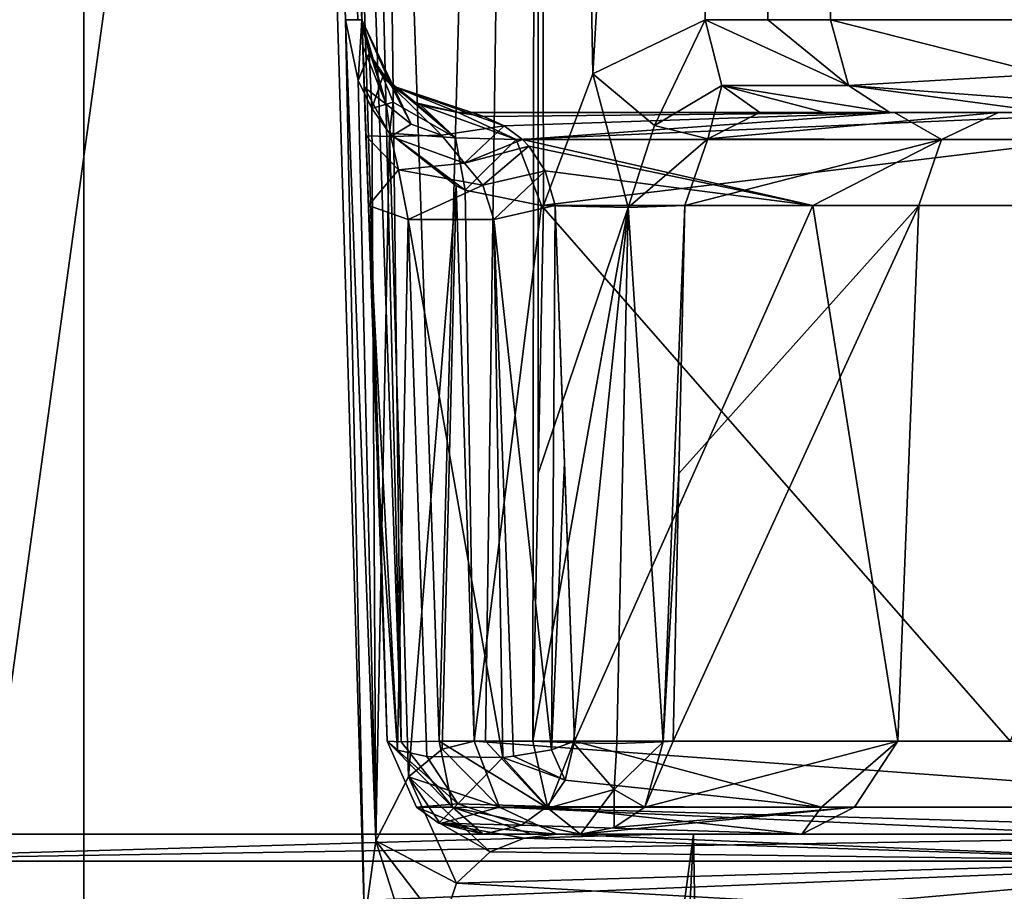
# Model space of a CAD drawing. Header units: millimetres. Extents: x -18.9 to 18.9, y -8.8 to 39.
# Tile 253 of 256: x 11.6 to 13.6, y 26.3 to 28.1. Entities that reach past the tile are written whole.
import ezdxf

# ---------------------------------------------------------------- set-up
doc = ezdxf.new("R2010")
doc.units = ezdxf.units.MM
doc.header["$LTSCALE"] = 65.185185
for name, color, linetype in [('1', 7, 'CONTINUOUS'), ('193', 7, 'CONTINUOUS'), ('2', 7, 'CONTINUOUS'), ('328', 7, 'CONTINUOUS'), ('355', 7, 'CONTINUOUS'), ('367', 7, 'CONTINUOUS'), ('369', 7, 'CONTINUOUS'), ('6', 7, 'CONTINUOUS'), ('7', 7, 'CONTINUOUS'), ('826', 7, 'CONTINUOUS'), ('827', 7, 'CONTINUOUS'), ('828', 7, 'CONTINUOUS'), ('829', 7, 'CONTINUOUS'), ('830', 7, 'CONTINUOUS'), ('831', 7, 'CONTINUOUS'), ('832', 7, 'CONTINUOUS'), ('833', 7, 'CONTINUOUS'), ('836', 7, 'CONTINUOUS'), ('837', 7, 'CONTINUOUS'), ('838', 7, 'CONTINUOUS'), ('839', 7, 'CONTINUOUS'), ('840', 7, 'CONTINUOUS'), ('841', 7, 'CONTINUOUS'), ('842', 7, 'CONTINUOUS'), ('843', 7, 'CONTINUOUS'), ('846', 7, 'CONTINUOUS'), ('847', 7, 'CONTINUOUS'), ('848', 7, 'CONTINUOUS'), ('849', 7, 'CONTINUOUS'), ('850', 7, 'CONTINUOUS'), ('851', 7, 'CONTINUOUS'), ('852', 7, 'CONTINUOUS'), ('871', 7, 'CONTINUOUS'), ('872', 7, 'CONTINUOUS'), ('873', 7, 'CONTINUOUS'), ('916', 7, 'CONTINUOUS')]:
    doc.layers.add(name, color=color, linetype=linetype)

msp = doc.modelspace()

# ---------------------------------------------------------------- linework, layer by layer
at = {"layer": '1', "color": 7, "linetype": 'Continuous'}
for points in [[(9.0291, 26.4, -14.874), (12.9799, 26.4, -11.588), (9.0598, -3.5, -14.8553), (9.0291, 26.4, -14.874)], [(9.0598, -3.5, -14.8553), (12.9799, 26.4, -11.588), (11.4495, -3.5, -13.1023), (9.0598, -3.5, -14.8553)], [(11.4495, -3.5, -13.1023), (12.9799, 26.4, -11.588), (13.5068, -3.5, -10.9693), (11.4495, -3.5, -13.1023)], [(12.9799, 26.4, -11.588), (15.7978, 26.4, -7.2931), (13.5068, -3.5, -10.9693), (12.9799, 26.4, -11.588)], [(13.5068, -3.5, -10.9693), (15.7978, 26.4, -7.2931), (15.1724, -3.5, -8.5182), (13.5068, -3.5, -10.9693)]]:
    msp.add_3dface(points, dxfattribs=at)
at = {"layer": '193', "color": 7, "linetype": 'Continuous'}
for points in [[(10.9724, 34.207, -8.8105), (12.0413, 34.207, -7.7618), (11.2432, 24.4, -9.0398), (10.9724, 34.207, -8.8105)], [(12.0413, 34.207, -7.7618), (12.1539, 31.0109, -7.7953), (11.2432, 24.4, -9.0398), (12.0413, 34.207, -7.7618)], [(12.1539, 31.0109, -7.7953), (12.2965, 26.2162, -7.8833), (11.2432, 24.4, -9.0398), (12.1539, 31.0109, -7.7953)], [(12.2567, 28.093, -7.8253), (12.2965, 26.2162, -7.8833), (12.1539, 31.0109, -7.7953), (12.2567, 28.093, -7.8253)], [(12.3201, 26.3861, -7.8377), (12.2965, 26.2162, -7.8833), (12.2567, 28.093, -7.8253), (12.3201, 26.3861, -7.8377)], [(12.2829, 27.967, -7.794), (12.3201, 26.3861, -7.8377), (12.2567, 28.093, -7.8253), (12.2829, 27.967, -7.794)], [(12.3113, 27.9086, -7.7542), (12.3201, 26.3861, -7.8377), (12.2829, 27.967, -7.794), (12.3113, 27.9086, -7.7542)], [(12.348, 27.8571, -7.6998), (12.3201, 26.3861, -7.8377), (12.3113, 27.9086, -7.7542), (12.348, 27.8571, -7.6998)], [(12.3877, 26.5189, -7.7245), (12.3201, 26.3861, -7.8377), (12.348, 27.8571, -7.6998), (12.3877, 26.5189, -7.7245)]]:
    msp.add_3dface(points, dxfattribs=at)
at = {"layer": '2', "color": 7, "linetype": 'Continuous'}
for points in [[(12.9799, 26.4, -11.588), (9.0291, 26.4, -14.874), (11.0703, 26.4, -12.3605), (12.9799, 26.4, -11.588)], [(12.9179, 26.4, -10.4141), (12.9799, 26.4, -11.588), (11.0703, 26.4, -12.3605), (12.9179, 26.4, -10.4141)], [(13.2051, 26.4, -0.3502), (12.5431, 26.4, -4.1432), (12.5431, 26.4, 3.363), (13.2051, 26.4, -0.3502)], [(12.6432, 26.4, 3.416), (13.2051, 26.4, -0.3502), (12.5431, 26.4, 3.363), (12.6432, 26.4, 3.416)], [(12.745, 26.4, 3.4728), (13.2051, 26.4, -0.3502), (12.6432, 26.4, 3.416), (12.745, 26.4, 3.4728)], [(12.6959, 26.4, -7.5983), (13.8251, 26.4, -5.2706), (14.0804, 26.4, -7.5983), (12.6959, 26.4, -7.5983)], [(14.428, 26.4, -8.1955), (12.9799, 26.4, -11.588), (12.9179, 26.4, -10.4141), (14.428, 26.4, -8.1955)], [(15.7978, 26.4, -7.2931), (12.9799, 26.4, -11.588), (14.9308, 26.4, -7.2931), (15.7978, 26.4, -7.2931)], [(12.9799, 26.4, -11.588), (14.428, 26.4, -8.1955), (14.9308, 26.4, -7.2931), (12.9799, 26.4, -11.588)]]:
    msp.add_3dface(points, dxfattribs=at)
at = {"layer": '328', "color": 7, "linetype": 'Continuous'}
for points in [[(12.2958, 27.9532, -4.6834), (12.2928, 28.0386, -4.9751), (12.0669, 34.507, -4.7109), (12.2958, 27.9532, -4.6834)], [(12.0669, 34.507, -4.7109), (12.2928, 28.0386, -4.9751), (12.0677, 34.4845, -4.8995), (12.0669, 34.507, -4.7109)], [(12.2993, 27.8514, -4.4904), (12.2958, 27.9532, -4.6834), (12.0669, 34.507, -1.6391), (12.2993, 27.8514, -4.4904)], [(12.0669, 34.507, -1.6391), (12.2958, 27.9532, -4.6834), (12.0669, 34.507, -4.7109), (12.0669, 34.507, -1.6391)], [(12.3044, 27.707, -4.3783), (12.2993, 27.8514, -4.4904), (12.0669, 34.507, -1.6391), (12.3044, 27.707, -4.3783)], [(12.323, 27.1723, -4.267), (12.3044, 27.707, -4.3783), (12.0669, 34.507, -1.6391), (12.323, 27.1723, -4.267)], [(12.3433, 26.593, -4.1432), (12.323, 27.1723, -4.267), (12.0669, 34.507, -1.6391), (12.3433, 26.593, -4.1432)], [(12.0675, 34.489, -1.47), (12.3433, 26.593, -4.1432), (12.0669, 34.507, -1.6391), (12.0675, 34.489, -1.47)], [(12.0697, 34.427, -1.2904), (12.3433, 26.593, -4.1432), (12.0675, 34.489, -1.47), (12.0697, 34.427, -1.2904)], [(12.0677, 34.4845, -4.8995), (12.2928, 28.0386, -4.9751), (12.0697, 34.427, -5.0596), (12.0677, 34.4845, -4.8995)], [(12.2915, 28.0762, -5.2078), (12.2909, 28.093, -5.5008), (12.0697, 34.427, -5.0596), (12.2915, 28.0762, -5.2078)], [(12.0697, 34.427, -5.0596), (12.2909, 28.093, -5.5008), (12.0759, 34.2486, -5.5928), (12.0697, 34.427, -5.0596)], [(12.2928, 28.0386, -4.9751), (12.2915, 28.0762, -5.2078), (12.0697, 34.427, -5.0596), (12.2928, 28.0386, -4.9751)], [(12.0753, 34.2669, -0.8413), (12.3433, 26.593, -4.1432), (12.0697, 34.427, -1.2904), (12.0753, 34.2669, -0.8413)], [(12.0774, 34.207, -0.3315), (12.3433, 26.593, -4.1432), (12.0753, 34.2669, -0.8413), (12.0774, 34.207, -0.3315)], [(12.2909, 28.093, -5.5008), (12.2909, 28.093, -7.7135), (12.0759, 34.2486, -5.5928), (12.2909, 28.093, -5.5008)], [(12.0759, 34.2486, -5.5928), (12.2909, 28.093, -7.7135), (12.0774, 34.207, -6.0185), (12.0759, 34.2486, -5.5928)], [(12.2909, 28.093, -7.7135), (12.189, 31.0109, -7.6822), (12.0774, 34.207, -6.0185), (12.2909, 28.093, -7.7135)], [(12.3433, 26.593, 3.363), (12.3433, 26.593, -4.1432), (12.0774, 34.207, -0.3315), (12.3433, 26.593, 3.363)], [(12.2175, 30.1947, 3.4401), (12.3433, 26.593, 3.363), (12.0774, 34.207, -0.3315), (12.2175, 30.1947, 3.4401)]]:
    msp.add_3dface(points, dxfattribs=at)
at = {"layer": '355', "color": 7, "linetype": 'Continuous'}
for points in [[(12.3433, 26.593, -4.1432), (12.3433, 26.593, 3.363), (12.4046, 26.4557, 3.363), (12.3433, 26.593, -4.1432)], [(12.4042, 26.4561, -4.1432), (12.3433, 26.593, -4.1432), (12.4046, 26.4557, 3.363), (12.4042, 26.4561, -4.1432)], [(12.4509, 26.4225, -4.1432), (12.4042, 26.4561, -4.1432), (12.4046, 26.4557, 3.363), (12.4509, 26.4225, -4.1432)], [(12.5431, 26.4, 3.363), (12.4509, 26.4225, -4.1432), (12.4046, 26.4557, 3.363), (12.5431, 26.4, 3.363)], [(12.5431, 26.4, 3.363), (12.5431, 26.4, -4.1432), (12.4509, 26.4225, -4.1432), (12.5431, 26.4, 3.363)]]:
    msp.add_3dface(points, dxfattribs=at)
at = {"layer": '367', "color": 7, "linetype": 'Continuous'}
for points in [[(14.428, 26.4, -8.1955), (12.9179, 26.4, -10.4141), (10.9776, 26.3439, -12.257), (14.428, 26.4, -8.1955)], [(14.3072, 26.3439, -8.1269), (14.428, 26.4, -8.1955), (10.9776, 26.3439, -12.257), (14.3072, 26.3439, -8.1269)], [(12.9179, 26.4, -10.4141), (11.0703, 26.4, -12.3605), (10.9776, 26.3439, -12.257), (12.9179, 26.4, -10.4141)], [(10.9369, 26.207, -12.2116), (12.7625, 26.207, -10.2888), (14.3072, 26.3439, -8.1269), (10.9369, 26.207, -12.2116)], [(10.9369, 26.207, -12.2116), (14.3072, 26.3439, -8.1269), (10.9776, 26.3439, -12.257), (10.9369, 26.207, -12.2116)], [(12.7625, 26.207, -10.2888), (14.2542, 26.207, -8.0968), (14.3072, 26.3439, -8.1269), (12.7625, 26.207, -10.2888)]]:
    msp.add_3dface(points, dxfattribs=at)
at = {"layer": '369', "color": 7, "linetype": 'Continuous'}
for points in [[(12.6959, 26.4, -7.5983), (14.0804, 26.3439, -7.7372), (12.6282, 26.3918, -7.6549), (12.6959, 26.4, -7.5983)], [(12.6959, 26.4, -7.5983), (14.0804, 26.4, -7.5983), (14.0804, 26.3439, -7.7372), (12.6959, 26.4, -7.5983)], [(14.0804, 26.3439, -7.7372), (12.5573, 26.3629, -7.7143), (12.6282, 26.3918, -7.6549), (14.0804, 26.3439, -7.7372)], [(12.4874, 26.298, -7.7727), (12.5573, 26.3629, -7.7143), (14.0804, 26.3439, -7.7372), (12.4874, 26.298, -7.7727)], [(14.0804, 26.207, -7.7982), (12.4874, 26.298, -7.7727), (14.0804, 26.3439, -7.7372), (14.0804, 26.207, -7.7982)], [(14.0804, 26.207, -7.7982), (12.4571, 26.207, -7.7982), (12.4874, 26.298, -7.7727), (14.0804, 26.207, -7.7982)]]:
    msp.add_3dface(points, dxfattribs=at)
at = {"layer": '6', "color": 7, "linetype": 'Continuous'}
for points in [[(11.7132, -3.5, 6.1104), (14.8738, -3.5, 8.5797), (14.8738, 32.4, 8.5797), (11.7132, -3.5, 6.1104)], [(11.7132, 32.4, 6.1104), (11.7132, -3.5, 6.1104), (14.8738, 32.4, 8.5797), (11.7132, 32.4, 6.1104)]]:
    msp.add_3dface(points, dxfattribs=at)
at = {"layer": '7', "color": 7, "linetype": 'Continuous'}
for points in [[(11.7132, -3.5, 6.1104), (10.2565, 32.4, 5.5219), (10.0975, -3.5, 5.5098), (11.7132, -3.5, 6.1104)], [(11.7132, -3.5, 6.1104), (11.7132, 32.4, 6.1104), (10.2565, 32.4, 5.5219), (11.7132, -3.5, 6.1104)]]:
    msp.add_3dface(points, dxfattribs=at)
at = {"layer": '826', "color": 7, "linetype": 'Continuous'}
for points in [[(13.9051, 27.9, -3.5748), (12.4908, 27.9, -7.0791), (12.4908, 27.9, -5.5008), (13.9051, 27.9, -3.5748)], [(13.3981, 27.9, -2.6013), (13.9051, 27.9, -3.5748), (12.4908, 27.9, -5.5008), (13.3981, 27.9, -2.6013)], [(13.2524, 27.9, 3.8643), (14.3321, 27.9, 0.8666), (13.1177, 27.9, 3.7686), (13.2524, 27.9, 3.8643)], [(13.1177, 27.9, 3.7686), (14.3321, 27.9, 0.8666), (13.6141, 27.9, 0.9676), (13.1177, 27.9, 3.7686)], [(13.3879, 27.9, 3.9669), (14.3321, 27.9, 0.8666), (13.2524, 27.9, 3.8643), (13.3879, 27.9, 3.9669)], [(13.7209, 27.9, 4.2271), (14.3321, 27.9, 0.8666), (13.3879, 27.9, 3.9669), (13.7209, 27.9, 4.2271)], [(14.2977, 27.9, -1.3065), (13.9051, 27.9, -3.5748), (13.3981, 27.9, -2.6013), (14.2977, 27.9, -1.3065)], [(13.6141, 27.9, 0.9676), (14.2977, 27.9, -1.3065), (13.3981, 27.9, -2.6013), (13.6141, 27.9, 0.9676)], [(14.3321, 27.9, 0.8666), (14.2977, 27.9, -1.3065), (13.6141, 27.9, 0.9676), (14.3321, 27.9, 0.8666)]]:
    msp.add_3dface(points, dxfattribs=at)
at = {"layer": '827', "color": 7, "linetype": 'Continuous'}
for points in [[(12.3877, 26.5189, -7.7245), (12.348, 27.8571, -7.6998), (12.4867, 27.7476, -7.4802), (12.3877, 26.5189, -7.7245)], [(12.3877, 26.5189, -7.7245), (12.4867, 27.7476, -7.4802), (12.4576, 26.5768, -7.6073), (12.3877, 26.5189, -7.7245)], [(12.4867, 27.7476, -7.4802), (12.5244, 26.593, -7.4956), (12.4576, 26.5768, -7.6073), (12.4867, 27.7476, -7.4802)], [(12.5058, 27.7389, -7.4487), (12.5244, 26.593, -7.4956), (12.4867, 27.7476, -7.4802), (12.5058, 27.7389, -7.4487)], [(12.6643, 27.707, -7.1782), (12.5244, 26.593, -7.4956), (12.5058, 27.7389, -7.4487), (12.6643, 27.707, -7.1782)], [(13.638, 26.593, -5.2011), (12.5244, 26.593, -7.4956), (12.6643, 27.707, -7.1782), (13.638, 26.593, -5.2011)], [(14.0985, 27.707, -3.6257), (13.638, 26.593, -5.2011), (12.6643, 27.707, -7.1782), (14.0985, 27.707, -3.6257)]]:
    msp.add_3dface(points, dxfattribs=at)
at = {"layer": '828', "color": 7, "linetype": 'Continuous'}
for points in [[(13.2284, 27.707, -2.423), (12.6929, 27.707, -4.4443), (12.7329, 26.593, -4.2059), (13.2284, 27.707, -2.423)], [(12.7329, 26.593, -4.2059), (12.6929, 27.707, -4.4443), (12.7121, 27.1723, -4.3315), (12.7329, 26.593, -4.2059)], [(13.4049, 26.593, -0.3554), (13.2284, 27.707, -2.423), (12.7329, 26.593, -4.2059), (13.4049, 26.593, -0.3554)], [(12.9499, 27.1497, 3.5551), (13.4481, 27.707, -0.1028), (12.9379, 26.593, 3.5253), (12.9499, 27.1497, 3.5551)], [(12.9379, 26.593, 3.5253), (13.4481, 27.707, -0.1028), (13.4049, 26.593, -0.3554), (12.9379, 26.593, 3.5253)], [(12.9619, 27.707, 3.5849), (13.4481, 27.707, -0.1028), (12.9499, 27.1497, 3.5551), (12.9619, 27.707, 3.5849)], [(13.4481, 27.707, -0.1028), (13.2284, 27.707, -2.423), (13.4049, 26.593, -0.3554), (13.4481, 27.707, -0.1028)]]:
    msp.add_3dface(points, dxfattribs=at)
at = {"layer": '829', "color": 7, "linetype": 'Continuous'}
for points in [[(12.4908, 27.9, -7.0791), (13.9051, 27.9, -3.5748), (12.6116, 27.8439, -7.1476), (12.4908, 27.9, -7.0791)], [(13.9051, 27.9, -3.5748), (13.7964, 27.8439, -4.4497), (12.6116, 27.8439, -7.1476), (13.9051, 27.9, -3.5748)], [(13.7964, 27.8439, -4.4497), (12.6643, 27.707, -7.1782), (12.6116, 27.8439, -7.1476), (13.7964, 27.8439, -4.4497)], [(14.0985, 27.707, -3.6257), (12.6643, 27.707, -7.1782), (13.7964, 27.8439, -4.4497), (14.0985, 27.707, -3.6257)]]:
    msp.add_3dface(points, dxfattribs=at)
at = {"layer": '830', "color": 7, "linetype": 'Continuous'}
for points in [[(12.2909, 28.093, -7.7135), (12.2909, 28.093, -5.5008), (12.3518, 27.9561, -5.5008), (12.2909, 28.093, -7.7135)], [(12.3062, 28.023, -7.6764), (12.2909, 28.093, -7.7135), (12.3518, 27.9561, -5.5008), (12.3062, 28.023, -7.6764)], [(12.3346, 27.9751, -7.594), (12.3062, 28.023, -7.6764), (12.3518, 27.9561, -5.5008), (12.3346, 27.9751, -7.594)], [(12.403, 27.9203, -7.3775), (12.3346, 27.9751, -7.594), (12.3518, 27.9561, -5.5008), (12.403, 27.9203, -7.3775)], [(12.4908, 27.9, -5.5008), (12.403, 27.9203, -7.3775), (12.3518, 27.9561, -5.5008), (12.4908, 27.9, -5.5008)], [(12.403, 27.9203, -7.3775), (12.4908, 27.9, -5.5008), (12.4124, 27.916, -7.3464), (12.403, 27.9203, -7.3775)], [(12.4908, 27.9, -5.5008), (12.4908, 27.9, -7.0791), (12.4124, 27.916, -7.3464), (12.4908, 27.9, -5.5008)]]:
    msp.add_3dface(points, dxfattribs=at)
at = {"layer": '831', "color": 7, "linetype": 'Continuous'}
for points in [[(12.3044, 27.707, -4.3783), (12.323, 27.1723, -4.267), (12.3651, 26.5748, -4.2307), (12.3044, 27.707, -4.3783)], [(12.3044, 27.707, -4.3783), (12.3651, 26.5748, -4.2307), (12.3867, 27.6775, -4.536), (12.3044, 27.707, -4.3783)], [(12.6852, 26.5749, -4.2817), (12.6929, 27.707, -4.4443), (12.5648, 27.6776, -4.5654), (12.6852, 26.5749, -4.2817)], [(12.7121, 27.1723, -4.3315), (12.6929, 27.707, -4.4443), (12.6852, 26.5749, -4.2817), (12.7121, 27.1723, -4.3315)], [(12.3651, 26.5748, -4.2307), (12.426, 26.5617, -4.3007), (12.3867, 27.6775, -4.536), (12.3651, 26.5748, -4.2307)], [(12.3867, 27.6775, -4.536), (12.5841, 26.5595, -4.3347), (12.5648, 27.6776, -4.5654), (12.3867, 27.6775, -4.536)], [(12.426, 26.5617, -4.3007), (12.5841, 26.5595, -4.3347), (12.3867, 27.6775, -4.536), (12.426, 26.5617, -4.3007)], [(12.5841, 26.5595, -4.3347), (12.6057, 26.5618, -4.3292), (12.5648, 27.6776, -4.5654), (12.5841, 26.5595, -4.3347)], [(12.6057, 26.5618, -4.3292), (12.6852, 26.5749, -4.2817), (12.5648, 27.6776, -4.5654), (12.6057, 26.5618, -4.3292)], [(12.323, 27.1723, -4.267), (12.3433, 26.593, -4.1432), (12.3651, 26.5748, -4.2307), (12.323, 27.1723, -4.267)], [(12.7329, 26.593, -4.2059), (12.7121, 27.1723, -4.3315), (12.6852, 26.5749, -4.2817), (12.7329, 26.593, -4.2059)]]:
    msp.add_3dface(points, dxfattribs=at)
at = {"layer": '832', "color": 7, "linetype": 'Continuous'}
for points in [[(12.3433, 26.593, -4.1432), (12.4042, 26.4561, -4.1432), (12.4901, 26.4632, -4.2791), (12.3433, 26.593, -4.1432)], [(12.3651, 26.5748, -4.2307), (12.3433, 26.593, -4.1432), (12.4901, 26.4632, -4.2791), (12.3651, 26.5748, -4.2307)], [(12.7136, 26.5119, -4.1995), (12.7329, 26.593, -4.2059), (12.6852, 26.5749, -4.2817), (12.7136, 26.5119, -4.1995)], [(12.426, 26.5617, -4.3007), (12.3651, 26.5748, -4.2307), (12.4901, 26.4632, -4.2791), (12.426, 26.5617, -4.3007)], [(12.6057, 26.5618, -4.3292), (12.7136, 26.5119, -4.1995), (12.6852, 26.5749, -4.2817), (12.6057, 26.5618, -4.3292)], [(12.5841, 26.5595, -4.3347), (12.426, 26.5617, -4.3007), (12.4901, 26.4632, -4.2791), (12.5841, 26.5595, -4.3347)], [(12.6762, 26.4573, -4.1871), (12.5841, 26.5595, -4.3347), (12.4901, 26.4632, -4.2791), (12.6762, 26.4573, -4.1871)], [(12.5841, 26.5595, -4.3347), (12.7136, 26.5119, -4.1995), (12.6057, 26.5618, -4.3292), (12.5841, 26.5595, -4.3347)], [(12.6762, 26.4573, -4.1871), (12.7136, 26.5119, -4.1995), (12.5841, 26.5595, -4.3347), (12.6762, 26.4573, -4.1871)], [(12.4042, 26.4561, -4.1432), (12.4509, 26.4225, -4.1432), (12.4901, 26.4632, -4.2791), (12.4042, 26.4561, -4.1432)], [(12.4509, 26.4225, -4.1432), (12.6226, 26.4183, -4.1694), (12.4901, 26.4632, -4.2791), (12.4509, 26.4225, -4.1432)], [(12.6226, 26.4183, -4.1694), (12.6762, 26.4573, -4.1871), (12.4901, 26.4632, -4.2791), (12.6226, 26.4183, -4.1694)], [(12.4509, 26.4225, -4.1432), (12.5431, 26.4, -4.1432), (12.6226, 26.4183, -4.1694), (12.4509, 26.4225, -4.1432)]]:
    msp.add_3dface(points, dxfattribs=at)
at = {"layer": '833', "color": 7, "linetype": 'Continuous'}
for points in [[(13.2461, 26.4561, -1.6512), (12.7329, 26.593, -4.2059), (12.7136, 26.5119, -4.1995), (13.2461, 26.4561, -1.6512)], [(13.4049, 26.593, -0.3554), (12.7329, 26.593, -4.2059), (13.2461, 26.4561, -1.6512), (13.4049, 26.593, -0.3554)], [(12.9379, 26.593, 3.5253), (13.4049, 26.593, -0.3554), (12.879, 26.4561, 3.5092), (12.9379, 26.593, 3.5253)], [(12.879, 26.4561, 3.5092), (13.4049, 26.593, -0.3554), (13.315, 26.4561, 0.947), (12.879, 26.4561, 3.5092)], [(13.4049, 26.593, -0.3554), (13.2461, 26.4561, -1.6512), (13.315, 26.4561, 0.947), (13.4049, 26.593, -0.3554)], [(12.6762, 26.4573, -4.1871), (13.2461, 26.4561, -1.6512), (12.7136, 26.5119, -4.1995), (12.6762, 26.4573, -4.1871)], [(12.6226, 26.4183, -4.1694), (13.2051, 26.4, -0.3502), (12.6762, 26.4573, -4.1871), (12.6226, 26.4183, -4.1694)], [(12.6762, 26.4573, -4.1871), (13.2051, 26.4, -0.3502), (13.2461, 26.4561, -1.6512), (12.6762, 26.4573, -4.1871)], [(13.2051, 26.4, -0.3502), (12.745, 26.4, 3.4728), (13.315, 26.4561, 0.947), (13.2051, 26.4, -0.3502)], [(12.745, 26.4, 3.4728), (12.8154, 26.4138, 3.4919), (13.315, 26.4561, 0.947), (12.745, 26.4, 3.4728)], [(12.8154, 26.4138, 3.4919), (12.879, 26.4561, 3.5092), (13.315, 26.4561, 0.947), (12.8154, 26.4138, 3.4919)], [(13.2461, 26.4561, -1.6512), (13.2051, 26.4, -0.3502), (13.315, 26.4561, 0.947), (13.2461, 26.4561, -1.6512)], [(12.5431, 26.4, -4.1432), (13.2051, 26.4, -0.3502), (12.6226, 26.4183, -4.1694), (12.5431, 26.4, -4.1432)]]:
    msp.add_3dface(points, dxfattribs=at)
at = {"layer": '836', "color": 7, "linetype": 'Continuous'}
for points in [[(12.5244, 26.593, -7.4956), (13.638, 26.593, -5.2011), (14.395, 26.4561, -2.7591), (12.5244, 26.593, -7.4956)], [(12.5767, 26.4561, -7.5269), (12.5244, 26.593, -7.4956), (14.395, 26.4561, -2.7591), (12.5767, 26.4561, -7.5269)], [(14.5314, 26.4, -2.7853), (13.8251, 26.4, -5.2706), (12.5767, 26.4561, -7.5269), (14.5314, 26.4, -2.7853)], [(14.5314, 26.4, -2.7853), (12.5767, 26.4561, -7.5269), (14.395, 26.4561, -2.7591), (14.5314, 26.4, -2.7853)], [(13.8251, 26.4, -5.2706), (12.6959, 26.4, -7.5983), (12.5767, 26.4561, -7.5269), (13.8251, 26.4, -5.2706)]]:
    msp.add_3dface(points, dxfattribs=at)
at = {"layer": '837', "color": 7, "linetype": 'Continuous'}
for points in [[(12.4576, 26.5768, -7.6073), (12.5244, 26.593, -7.4956), (12.5767, 26.4561, -7.5269), (12.4576, 26.5768, -7.6073)], [(12.3877, 26.5189, -7.7245), (12.4576, 26.5768, -7.6073), (12.5767, 26.4561, -7.5269), (12.3877, 26.5189, -7.7245)], [(12.4535, 26.4219, -7.6945), (12.3877, 26.5189, -7.7245), (12.5767, 26.4561, -7.5269), (12.4535, 26.4219, -7.6945)], [(12.6959, 26.4, -7.5983), (12.4535, 26.4219, -7.6945), (12.5767, 26.4561, -7.5269), (12.6959, 26.4, -7.5983)], [(12.6959, 26.4, -7.5983), (12.6282, 26.3918, -7.6549), (12.4535, 26.4219, -7.6945), (12.6959, 26.4, -7.5983)], [(12.6282, 26.3918, -7.6549), (12.5573, 26.3629, -7.7143), (12.4535, 26.4219, -7.6945), (12.6282, 26.3918, -7.6549)]]:
    msp.add_3dface(points, dxfattribs=at)
at = {"layer": '838', "color": 7, "linetype": 'Continuous'}
for points in [[(12.3201, 26.3861, -7.8377), (12.3877, 26.5189, -7.7245), (12.4874, 26.298, -7.7727), (12.3201, 26.3861, -7.8377)], [(12.3877, 26.5189, -7.7245), (12.5573, 26.3629, -7.7143), (12.4874, 26.298, -7.7727), (12.3877, 26.5189, -7.7245)], [(12.5573, 26.3629, -7.7143), (12.3877, 26.5189, -7.7245), (12.4535, 26.4219, -7.6945), (12.5573, 26.3629, -7.7143)], [(12.2965, 26.2162, -7.8833), (12.3201, 26.3861, -7.8377), (12.3758, 26.2093, -7.816), (12.2965, 26.2162, -7.8833)], [(12.3201, 26.3861, -7.8377), (12.4571, 26.207, -7.7982), (12.3758, 26.2093, -7.816), (12.3201, 26.3861, -7.8377)], [(12.4571, 26.207, -7.7982), (12.3201, 26.3861, -7.8377), (12.4874, 26.298, -7.7727), (12.4571, 26.207, -7.7982)]]:
    msp.add_3dface(points, dxfattribs=at)
at = {"layer": '839', "color": 7, "linetype": 'Continuous'}
for points in [[(13.3981, 27.9, -2.6013), (12.4908, 27.9, -5.5008), (12.5444, 27.8916, -5.2299), (13.3981, 27.9, -2.6013)], [(12.5863, 27.8728, -5.0124), (13.3981, 27.9, -2.6013), (12.5444, 27.8916, -5.2299), (12.5863, 27.8728, -5.0124)], [(12.6245, 27.8439, -4.8089), (13.3981, 27.9, -2.6013), (12.5863, 27.8728, -5.0124), (12.6245, 27.8439, -4.8089)], [(13.4954, 27.8439, -0.6163), (13.3981, 27.9, -2.6013), (12.6245, 27.8439, -4.8089), (13.4954, 27.8439, -0.6163)], [(13.1177, 27.9, 3.7686), (13.6141, 27.9, 0.9676), (13.0102, 27.8455, 3.645), (13.1177, 27.9, 3.7686)], [(13.0102, 27.8455, 3.645), (13.6141, 27.9, 0.9676), (13.4954, 27.8439, -0.6163), (13.0102, 27.8455, 3.645)], [(13.6141, 27.9, 0.9676), (13.3981, 27.9, -2.6013), (13.4954, 27.8439, -0.6163), (13.6141, 27.9, 0.9676)], [(13.2284, 27.707, -2.423), (13.4954, 27.8439, -0.6163), (12.6245, 27.8439, -4.8089), (13.2284, 27.707, -2.423)], [(13.2284, 27.707, -2.423), (12.6245, 27.8439, -4.8089), (12.638, 27.8301, -4.7367), (13.2284, 27.707, -2.423)], [(12.9619, 27.707, 3.5849), (13.0102, 27.8455, 3.645), (13.4954, 27.8439, -0.6163), (12.9619, 27.707, 3.5849)], [(13.4481, 27.707, -0.1028), (12.9619, 27.707, 3.5849), (13.4954, 27.8439, -0.6163), (13.4481, 27.707, -0.1028)], [(13.2284, 27.707, -2.423), (13.4481, 27.707, -0.1028), (13.4954, 27.8439, -0.6163), (13.2284, 27.707, -2.423)], [(12.6718, 27.7791, -4.5522), (13.2284, 27.707, -2.423), (12.638, 27.8301, -4.7367), (12.6718, 27.7791, -4.5522)], [(12.6929, 27.707, -4.4443), (13.2284, 27.707, -2.423), (12.6718, 27.7791, -4.5522), (12.6929, 27.707, -4.4443)]]:
    msp.add_3dface(points, dxfattribs=at)
at = {"layer": '840', "color": 7, "linetype": 'Continuous'}
for points in [[(12.3346, 27.9751, -7.594), (12.403, 27.9203, -7.3775), (12.4853, 27.8475, -7.4081), (12.3346, 27.9751, -7.594)], [(12.3346, 27.9751, -7.594), (12.4853, 27.8475, -7.4081), (12.3559, 27.922, -7.6516), (12.3346, 27.9751, -7.594)], [(12.4853, 27.8475, -7.4081), (12.348, 27.8571, -7.6998), (12.3559, 27.922, -7.6516), (12.4853, 27.8475, -7.4081)], [(12.403, 27.9203, -7.3775), (12.4124, 27.916, -7.3464), (12.4853, 27.8475, -7.4081), (12.403, 27.9203, -7.3775)], [(12.4908, 27.9, -7.0791), (12.6116, 27.8439, -7.1476), (12.4124, 27.916, -7.3464), (12.4908, 27.9, -7.0791)], [(12.4124, 27.916, -7.3464), (12.6116, 27.8439, -7.1476), (12.4853, 27.8475, -7.4081), (12.4124, 27.916, -7.3464)], [(12.348, 27.8571, -7.6998), (12.5058, 27.7389, -7.4487), (12.4867, 27.7476, -7.4802), (12.348, 27.8571, -7.6998)], [(12.5058, 27.7389, -7.4487), (12.348, 27.8571, -7.6998), (12.4853, 27.8475, -7.4081), (12.5058, 27.7389, -7.4487)], [(12.6116, 27.8439, -7.1476), (12.5058, 27.7389, -7.4487), (12.4853, 27.8475, -7.4081), (12.6116, 27.8439, -7.1476)], [(12.6643, 27.707, -7.1782), (12.5058, 27.7389, -7.4487), (12.6116, 27.8439, -7.1476), (12.6643, 27.707, -7.1782)]]:
    msp.add_3dface(points, dxfattribs=at)
at = {"layer": '841', "color": 7, "linetype": 'Continuous'}
for points in [[(14.6491, 26.3617, 5.1292), (13.7909, 27.9505, 4.5291), (13.1334, 34.207, 4.2927), (14.6491, 26.3617, 5.1292)], [(14.3751, 34.207, 5.2628), (14.6491, 26.3617, 5.1292), (13.1334, 34.207, 4.2927), (14.3751, 34.207, 5.2628)], [(13.7909, 27.9505, 4.5291), (13.7015, 28.093, 4.4656), (13.1334, 34.207, 4.2927), (13.7909, 27.9505, 4.5291)], [(13.1334, 34.207, 4.2927), (13.7015, 28.093, 4.4656), (13.2648, 28.093, 4.1244), (13.1334, 34.207, 4.2927)]]:
    msp.add_3dface(points, dxfattribs=at)
at = {"layer": '842', "color": 7, "linetype": 'Continuous'}
for points in [[(12.328, 30.1947, 3.6189), (12.6553, 34.207, 3.9608), (12.4513, 26.593, 3.5405), (12.328, 30.1947, 3.6189)], [(12.4513, 26.593, 3.5405), (12.6553, 34.207, 3.9608), (12.5476, 26.593, 3.5916), (12.4513, 26.593, 3.5405)], [(12.6553, 34.207, 3.9608), (12.646, 26.593, 3.6464), (12.5476, 26.593, 3.5916), (12.6553, 34.207, 3.9608)], [(12.6573, 27.1497, 3.6753), (12.646, 26.593, 3.6464), (12.6553, 34.207, 3.9608), (12.6573, 27.1497, 3.6753)], [(13.1334, 34.207, 4.2927), (12.7706, 27.9809, 3.7765), (12.6553, 34.207, 3.9608), (13.1334, 34.207, 4.2927)], [(12.6686, 27.707, 3.7043), (12.6573, 27.1497, 3.6753), (12.6553, 34.207, 3.9608), (12.6686, 27.707, 3.7043)], [(12.7706, 27.9809, 3.7765), (12.6686, 27.707, 3.7043), (12.6553, 34.207, 3.9608), (12.7706, 27.9809, 3.7765)], [(12.7706, 27.9809, 3.7765), (13.1334, 34.207, 4.2927), (13.0044, 28.093, 3.9333), (12.7706, 27.9809, 3.7765)], [(13.0044, 28.093, 3.9333), (13.1334, 34.207, 4.2927), (13.1343, 28.093, 4.0256), (13.0044, 28.093, 3.9333)], [(13.1334, 34.207, 4.2927), (13.2648, 28.093, 4.1244), (13.1343, 28.093, 4.0256), (13.1334, 34.207, 4.2927)]]:
    msp.add_3dface(points, dxfattribs=at)
at = {"layer": '843', "color": 7, "linetype": 'Continuous'}
for points in [[(12.3433, 26.593, 3.363), (12.2175, 30.1947, 3.4401), (12.108, 34.2082, 3.6339), (12.3433, 26.593, 3.363)], [(12.3433, 26.593, 3.363), (12.108, 34.2082, 3.6339), (12.3725, 26.5917, 3.467), (12.3433, 26.593, 3.363)], [(12.108, 34.2082, 3.6339), (12.1907, 34.207, 3.7076), (12.3725, 26.5917, 3.467), (12.108, 34.2082, 3.6339)], [(12.1907, 34.207, 3.7076), (12.328, 30.1947, 3.6189), (12.3725, 26.5917, 3.467), (12.1907, 34.207, 3.7076)], [(12.328, 30.1947, 3.6189), (12.4513, 26.593, 3.5405), (12.3725, 26.5917, 3.467), (12.328, 30.1947, 3.6189)]]:
    msp.add_3dface(points, dxfattribs=at)
at = {"layer": '846', "color": 7, "linetype": 'Continuous'}
for points in [[(12.4793, 26.4561, 3.4864), (12.3433, 26.593, 3.363), (12.3725, 26.5917, 3.467), (12.4793, 26.4561, 3.4864)], [(12.3433, 26.593, 3.363), (12.4793, 26.4561, 3.4864), (12.4046, 26.4557, 3.363), (12.3433, 26.593, 3.363)], [(12.4513, 26.593, 3.5405), (12.4793, 26.4561, 3.4864), (12.3725, 26.5917, 3.467), (12.4513, 26.593, 3.5405)], [(12.4793, 26.4561, 3.4864), (12.5431, 26.4, 3.363), (12.4046, 26.4557, 3.363), (12.4793, 26.4561, 3.4864)]]:
    msp.add_3dface(points, dxfattribs=at)
at = {"layer": '847', "color": 7, "linetype": 'Continuous'}
for points in [[(13.2648, 28.093, 4.1244), (13.7015, 28.093, 4.4656), (13.7106, 27.9796, 4.4216), (13.2648, 28.093, 4.1244)], [(13.3024, 27.9561, 4.0764), (13.2648, 28.093, 4.1244), (13.7106, 27.9796, 4.4216), (13.3024, 27.9561, 4.0764)], [(13.7167, 27.9255, 4.3478), (13.3024, 27.9561, 4.0764), (13.7106, 27.9796, 4.4216), (13.7167, 27.9255, 4.3478)], [(13.7209, 27.9, 4.2271), (13.3879, 27.9, 3.9669), (13.3024, 27.9561, 4.0764), (13.7209, 27.9, 4.2271)], [(13.7209, 27.9, 4.2271), (13.3024, 27.9561, 4.0764), (13.7167, 27.9255, 4.3478), (13.7209, 27.9, 4.2271)]]:
    msp.add_3dface(points, dxfattribs=at)
at = {"layer": '848', "color": 7, "linetype": 'Continuous'}
for points in [[(13.0044, 28.093, 3.9333), (13.1343, 28.093, 4.0256), (13.3024, 27.9561, 4.0764), (13.0044, 28.093, 3.9333)], [(13.0044, 28.093, 3.9333), (13.3024, 27.9561, 4.0764), (13.0389, 27.9561, 3.8831), (13.0044, 28.093, 3.9333)], [(13.1343, 28.093, 4.0256), (13.2648, 28.093, 4.1244), (13.3024, 27.9561, 4.0764), (13.1343, 28.093, 4.0256)], [(13.3879, 27.9, 3.9669), (13.2524, 27.9, 3.8643), (13.0389, 27.9561, 3.8831), (13.3879, 27.9, 3.9669)], [(13.3024, 27.9561, 4.0764), (13.3879, 27.9, 3.9669), (13.0389, 27.9561, 3.8831), (13.3024, 27.9561, 4.0764)], [(13.2524, 27.9, 3.8643), (13.1177, 27.9, 3.7686), (13.0389, 27.9561, 3.8831), (13.2524, 27.9, 3.8643)]]:
    msp.add_3dface(points, dxfattribs=at)
at = {"layer": '849', "color": 7, "linetype": 'Continuous'}
for points in [[(12.646, 26.593, 3.6464), (12.6573, 27.1497, 3.6753), (12.8445, 27.7025, 3.7165), (12.646, 26.593, 3.6464)], [(12.7308, 26.5898, 3.672), (12.646, 26.593, 3.6464), (12.8445, 27.7025, 3.7165), (12.7308, 26.5898, 3.672)], [(12.6573, 27.1497, 3.6753), (12.6686, 27.707, 3.7043), (12.8445, 27.7025, 3.7165), (12.6573, 27.1497, 3.6753)], [(12.8205, 26.5886, 3.6577), (12.7308, 26.5898, 3.672), (12.8445, 27.7025, 3.7165), (12.8205, 26.5886, 3.6577)], [(12.9167, 26.5917, 3.575), (12.8205, 26.5886, 3.6577), (12.8445, 27.7025, 3.7165), (12.9167, 26.5917, 3.575)], [(12.9619, 27.707, 3.5849), (12.9167, 26.5917, 3.575), (12.8445, 27.7025, 3.7165), (12.9619, 27.707, 3.5849)], [(12.9619, 27.707, 3.5849), (12.9499, 27.1497, 3.5551), (12.9167, 26.5917, 3.575), (12.9619, 27.707, 3.5849)], [(12.9499, 27.1497, 3.5551), (12.9379, 26.593, 3.5253), (12.9167, 26.5917, 3.575), (12.9499, 27.1497, 3.5551)]]:
    msp.add_3dface(points, dxfattribs=at)
at = {"layer": '850', "color": 7, "linetype": 'Continuous'}
for points in [[(12.2909, 28.093, -5.5008), (12.2915, 28.0762, -5.2078), (12.3411, 27.9176, -5.001), (12.2909, 28.093, -5.5008)], [(12.3518, 27.9561, -5.5008), (12.2909, 28.093, -5.5008), (12.393, 27.8757, -5.0103), (12.3518, 27.9561, -5.5008)], [(12.393, 27.8757, -5.0103), (12.2909, 28.093, -5.5008), (12.3411, 27.9176, -5.001), (12.393, 27.8757, -5.0103)], [(12.2915, 28.0762, -5.2078), (12.2928, 28.0386, -4.9751), (12.3411, 27.9176, -5.001), (12.2915, 28.0762, -5.2078)], [(12.4908, 27.9, -5.5008), (12.3518, 27.9561, -5.5008), (12.5444, 27.8916, -5.2299), (12.4908, 27.9, -5.5008)], [(12.3518, 27.9561, -5.5008), (12.5863, 27.8728, -5.0124), (12.5444, 27.8916, -5.2299), (12.3518, 27.9561, -5.5008)], [(12.5863, 27.8728, -5.0124), (12.3518, 27.9561, -5.5008), (12.4563, 27.8531, -5.0156), (12.5863, 27.8728, -5.0124)], [(12.4563, 27.8531, -5.0156), (12.3518, 27.9561, -5.5008), (12.393, 27.8757, -5.0103), (12.4563, 27.8531, -5.0156)]]:
    msp.add_3dface(points, dxfattribs=at)
at = {"layer": '851', "color": 7, "linetype": 'Continuous'}
for points in [[(12.2928, 28.0386, -4.9751), (12.2958, 27.9532, -4.6834), (12.3411, 27.9176, -5.001), (12.2928, 28.0386, -4.9751)], [(12.2958, 27.9532, -4.6834), (12.2993, 27.8514, -4.4904), (12.351, 27.8504, -4.7606), (12.2958, 27.9532, -4.6834)], [(12.3411, 27.9176, -5.001), (12.2958, 27.9532, -4.6834), (12.351, 27.8504, -4.7606), (12.3411, 27.9176, -5.001)], [(12.393, 27.8757, -5.0103), (12.3411, 27.9176, -5.001), (12.351, 27.8504, -4.7606), (12.393, 27.8757, -5.0103)], [(12.4563, 27.8531, -5.0156), (12.393, 27.8757, -5.0103), (12.351, 27.8504, -4.7606), (12.4563, 27.8531, -5.0156)], [(12.5863, 27.8728, -5.0124), (12.4563, 27.8531, -5.0156), (12.5039, 27.7947, -4.7863), (12.5863, 27.8728, -5.0124)], [(12.6245, 27.8439, -4.8089), (12.5863, 27.8728, -5.0124), (12.5039, 27.7947, -4.7863), (12.6245, 27.8439, -4.8089)], [(12.4563, 27.8531, -5.0156), (12.351, 27.8504, -4.7606), (12.5039, 27.7947, -4.7863), (12.4563, 27.8531, -5.0156)], [(12.2993, 27.8514, -4.4904), (12.3044, 27.707, -4.3783), (12.367, 27.781, -4.6157), (12.2993, 27.8514, -4.4904)], [(12.351, 27.8504, -4.7606), (12.2993, 27.8514, -4.4904), (12.367, 27.781, -4.6157), (12.351, 27.8504, -4.7606)], [(12.351, 27.8504, -4.7606), (12.367, 27.781, -4.6157), (12.5039, 27.7947, -4.7863), (12.351, 27.8504, -4.7606)], [(12.638, 27.8301, -4.7367), (12.6245, 27.8439, -4.8089), (12.5039, 27.7947, -4.7863), (12.638, 27.8301, -4.7367)], [(12.638, 27.8301, -4.7367), (12.5039, 27.7947, -4.7863), (12.5424, 27.7491, -4.6472), (12.638, 27.8301, -4.7367)], [(12.6718, 27.7791, -4.5522), (12.638, 27.8301, -4.7367), (12.5424, 27.7491, -4.6472), (12.6718, 27.7791, -4.5522)], [(12.5039, 27.7947, -4.7863), (12.367, 27.781, -4.6157), (12.5424, 27.7491, -4.6472), (12.5039, 27.7947, -4.7863)], [(12.3044, 27.707, -4.3783), (12.3867, 27.6775, -4.536), (12.367, 27.781, -4.6157), (12.3044, 27.707, -4.3783)], [(12.367, 27.781, -4.6157), (12.3867, 27.6775, -4.536), (12.5424, 27.7491, -4.6472), (12.367, 27.781, -4.6157)], [(12.5648, 27.6776, -4.5654), (12.6718, 27.7791, -4.5522), (12.5424, 27.7491, -4.6472), (12.5648, 27.6776, -4.5654)], [(12.6929, 27.707, -4.4443), (12.6718, 27.7791, -4.5522), (12.5648, 27.6776, -4.5654), (12.6929, 27.707, -4.4443)], [(12.3867, 27.6775, -4.536), (12.5648, 27.6776, -4.5654), (12.5424, 27.7491, -4.6472), (12.3867, 27.6775, -4.536)]]:
    msp.add_3dface(points, dxfattribs=at)
at = {"layer": '852', "color": 7, "linetype": 'Continuous'}
for points in [[(12.7706, 27.9809, 3.7765), (13.0044, 28.093, 3.9333), (12.8993, 27.8731, 3.7682), (12.7706, 27.9809, 3.7765)], [(13.0044, 28.093, 3.9333), (13.0389, 27.9561, 3.8831), (12.8993, 27.8731, 3.7682), (13.0044, 28.093, 3.9333)], [(12.6686, 27.707, 3.7043), (12.7706, 27.9809, 3.7765), (12.8445, 27.7025, 3.7165), (12.6686, 27.707, 3.7043)], [(12.8445, 27.7025, 3.7165), (12.7706, 27.9809, 3.7765), (12.8993, 27.8731, 3.7682), (12.8445, 27.7025, 3.7165)], [(13.0389, 27.9561, 3.8831), (13.0102, 27.8455, 3.645), (12.8993, 27.8731, 3.7682), (13.0389, 27.9561, 3.8831)], [(13.0389, 27.9561, 3.8831), (13.1177, 27.9, 3.7686), (13.0102, 27.8455, 3.645), (13.0389, 27.9561, 3.8831)], [(13.0102, 27.8455, 3.645), (12.8445, 27.7025, 3.7165), (12.8993, 27.8731, 3.7682), (13.0102, 27.8455, 3.645)], [(13.0102, 27.8455, 3.645), (12.9619, 27.707, 3.5849), (12.8445, 27.7025, 3.7165), (13.0102, 27.8455, 3.645)]]:
    msp.add_3dface(points, dxfattribs=at)
at = {"layer": '871', "color": 7, "linetype": 'Continuous'}
for points in [[(12.4513, 26.593, 3.5405), (12.5476, 26.593, 3.5916), (12.6774, 26.4538, 3.5913), (12.4513, 26.593, 3.5405)], [(12.4513, 26.593, 3.5405), (12.6774, 26.4538, 3.5913), (12.4793, 26.4561, 3.4864), (12.4513, 26.593, 3.5405)], [(12.5476, 26.593, 3.5916), (12.646, 26.593, 3.6464), (12.6774, 26.4538, 3.5913), (12.5476, 26.593, 3.5916)], [(12.745, 26.4, 3.4728), (12.6432, 26.4, 3.416), (12.4793, 26.4561, 3.4864), (12.745, 26.4, 3.4728)], [(12.6774, 26.4538, 3.5913), (12.745, 26.4, 3.4728), (12.4793, 26.4561, 3.4864), (12.6774, 26.4538, 3.5913)], [(12.6432, 26.4, 3.416), (12.5431, 26.4, 3.363), (12.4793, 26.4561, 3.4864), (12.6432, 26.4, 3.416)]]:
    msp.add_3dface(points, dxfattribs=at)
at = {"layer": '872', "color": 7, "linetype": 'Continuous'}
for points in [[(12.6774, 26.4538, 3.5913), (12.646, 26.593, 3.6464), (12.7308, 26.5898, 3.672), (12.6774, 26.4538, 3.5913)], [(12.6774, 26.4538, 3.5913), (12.7308, 26.5898, 3.672), (12.8154, 26.4931, 3.6264), (12.6774, 26.4538, 3.5913)], [(12.7308, 26.5898, 3.672), (12.8205, 26.5886, 3.6577), (12.8154, 26.4931, 3.6264), (12.7308, 26.5898, 3.672)], [(12.8205, 26.5886, 3.6577), (12.9167, 26.5917, 3.575), (12.8154, 26.4931, 3.6264), (12.8205, 26.5886, 3.6577)], [(12.9167, 26.5917, 3.575), (12.879, 26.4561, 3.5092), (12.8154, 26.4931, 3.6264), (12.9167, 26.5917, 3.575)], [(12.9167, 26.5917, 3.575), (12.9379, 26.593, 3.5253), (12.879, 26.4561, 3.5092), (12.9167, 26.5917, 3.575)], [(12.745, 26.4, 3.4728), (12.6774, 26.4538, 3.5913), (12.8154, 26.4931, 3.6264), (12.745, 26.4, 3.4728)], [(12.8154, 26.4138, 3.4919), (12.745, 26.4, 3.4728), (12.8154, 26.4931, 3.6264), (12.8154, 26.4138, 3.4919)], [(12.879, 26.4561, 3.5092), (12.8154, 26.4138, 3.4919), (12.8154, 26.4931, 3.6264), (12.879, 26.4561, 3.5092)]]:
    msp.add_3dface(points, dxfattribs=at)
at = {"layer": '873', "color": 7, "linetype": 'Continuous'}
for points in [[(12.2909, 28.093, -7.7135), (12.2567, 28.093, -7.8253), (12.2821, 28.0933, -7.772), (12.2909, 28.093, -7.7135)], [(12.2909, 28.093, -7.7135), (12.2829, 27.967, -7.794), (12.2567, 28.093, -7.8253), (12.2909, 28.093, -7.7135)], [(12.2829, 27.967, -7.794), (12.2909, 28.093, -7.7135), (12.3062, 28.023, -7.6764), (12.2829, 27.967, -7.794)], [(12.3113, 27.9086, -7.7542), (12.2829, 27.967, -7.794), (12.3062, 28.023, -7.6764), (12.3113, 27.9086, -7.7542)], [(12.3113, 27.9086, -7.7542), (12.3062, 28.023, -7.6764), (12.3346, 27.9751, -7.594), (12.3113, 27.9086, -7.7542)], [(12.3113, 27.9086, -7.7542), (12.3346, 27.9751, -7.594), (12.3559, 27.922, -7.6516), (12.3113, 27.9086, -7.7542)], [(12.348, 27.8571, -7.6998), (12.3113, 27.9086, -7.7542), (12.3559, 27.922, -7.6516), (12.348, 27.8571, -7.6998)]]:
    msp.add_3dface(points, dxfattribs=at)
at = {"layer": '916', "color": 7, "linetype": 'Continuous'}
for points in [[(12.2567, 28.093, -7.8253), (12.1539, 31.0109, -7.7953), (12.0682, 34.2073, -7.7072), (12.2567, 28.093, -7.8253)], [(12.2567, 28.093, -7.8253), (12.0682, 34.2073, -7.7072), (12.2821, 28.0933, -7.772), (12.2567, 28.093, -7.8253)], [(12.189, 31.0109, -7.6822), (12.2909, 28.093, -7.7135), (12.2821, 28.0933, -7.772), (12.189, 31.0109, -7.6822)]]:
    msp.add_3dface(points, dxfattribs=at)

doc.saveas('drawing.dxf')
